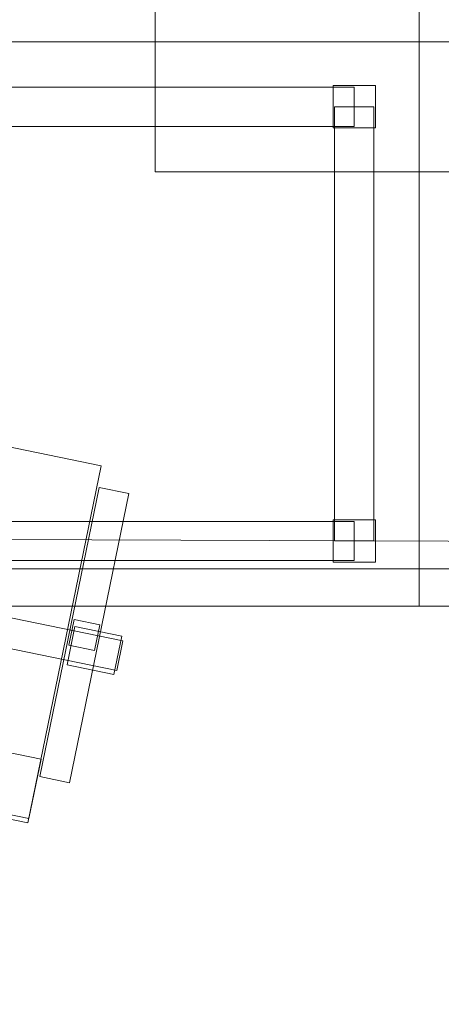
# Model space of a CAD drawing. Header units: millimetres. Extents: x -1675 to 29381, y -3645 to 22555.
# Tile 140 of 256: x 4997 to 5482, y 12750 to 13884. Entities that reach past the tile are written whole.
import ezdxf

# ---------------------------------------------------------------- set-up
doc = ezdxf.new("R2010")
doc.units = ezdxf.units.MM
doc.layers.add('A-GENM-____-OTLN', color=13, linetype='Continuous', lineweight=9)

msp = doc.modelspace()

# ---------------------------------------------------------------- meshes
at = {"layer": 'A-GENM-____-OTLN'}
mesh = msp.add_polyface(dxfattribs=at)
corners = [(9606, 11640, 1), (9606, 11190, 1), (9306, 11190, 1), (9306, 11640, 1), (256.8, 10770, 1), (6.8, 13252, 1), (256.8, 13252, 1), (6.8, 10170, 1), (5006, 11270.6, 1), (4706, 11640, 1), (5006, 11640, 1), (4706, 11204.6, 1), (256.8, 13303.6, 1), (256.8, 13450, 1), (6.8, 16140, 1), (256.8, 16140, 1), (256.8, 16249.1, 1), (13956, 16490, 1), (13776, 16140, 1), (13776, 17000, 1), (13956, 17000, 1), (14006, 16140, 1), (13956, 17990, 1), (13956, 17700, 1), (13776, 17700, 1), (13776, 18420, 1), (13956, 18420, 1), (12046, 18420, 1), (12896, 18420, 1), (12896, 18240, 1), (9606, 18240, 1), (9606, 17990, 1), (9306, 17990, 1), (11186, 18420, 1), (9306, 18420, 1), (9486, 18420, 1), (9486, 18420, 1), (10986, 18420, 1), (8336, 18420, 1), (8406, 18240, 1), (8156, 18240, 1), (6856, 18240, 1), (7156, 18420, 1), (7336, 18240, 1), (5230.7, 18420, 1), (5956, 18240, 1), (5006, 18240, 1), (4706, 18191, 1), (5006, 17990, 1), (4706, 17990, 1), (4706, 18240, 1), (256.8, 16450, 1), (256.8, 18240, 1), (256.8, 18420, 1), (256.8, 18850, 1)]
mesh.append_faces([[corners[k] for k in face] for face in [(8, 9, 10), (47, 48, 49)]], dxfattribs={"vtx0": -1})
mesh.append_faces([[corners[k] for k in face] for face in [(4, 5, 6), (5, 4, 7), (9, 8, 11), (13, 14, 15), (14, 13, 5), (18, 17, 21), (25, 22, 24), (30, 33, 29), (37, 30, 36), (41, 42, 43), (48, 47, 46)]], dxfattribs={"vtx0": -1, "vtx1": -1})
mesh.append_faces([[corners[k] for k in face] for face in [(35, 30, 34), (33, 30, 37), (44, 46, 47), (14, 53, 52)]], dxfattribs={"vtx0": -1, "vtx1": -1, "vtx2": -1})
mesh.append_faces([[corners[k] for k in face] for face in [(5, 12, 6), (14, 16, 15), (17, 18, 19), (22, 25, 26), (30, 32, 34), (30, 35, 36), (38, 39, 40), (44, 45, 46), (44, 47, 50), (53, 50, 52), (14, 54, 53)]], dxfattribs={"vtx0": -1, "vtx2": -1})
mesh.append_faces([[corners[k] for k in face] for face in [(13, 12, 5), (33, 27, 29), (51, 16, 14), (52, 51, 14)]], dxfattribs={"vtx1": -1, "vtx2": -1})
mesh.append_faces([[corners[k] for k in face] for face in [(0, 1, 2), (2, 3, 0), (19, 20, 17), (22, 23, 24), (27, 28, 29), (30, 31, 32)]], dxfattribs={"vtx2": -1})
mesh = msp.add_polyface(dxfattribs=at)
corners = [(4706, 11190, 2949), (256.8, 10225, 2949), (4706, 11204.6, 2949), (5006, 10170, 2949), (256.8, 10170, 2949), (5006, 11190, 2949), (5006, 11190, 2949), (5006, 11270.6, 2949), (256.8, 10770, 2949), (4706, 11640, 2949), (256.8, 13252, 2949), (5006, 11640, 2949), (256.8, 13303.6, 2949), (14006, 13252, 2949), (256.8, 16140, 2949), (13776, 16140, 2949), (256.8, 13450, 2949), (4706, 17990, 2949), (256.8, 16249.1, 2949), (4706, 18191, 2949), (5006, 17990, 2949), (5006, 18240, 2949), (5956, 18240, 2949), (256.8, 18240, 2949), (4706, 18240, 2949), (256.8, 16450, 2949), (6.8, 10170, 2949), (6.8, 13252, 2949), (6.8, 16140, 2949), (5230.7, 18420, 2949), (256.8, 18420, 2949), (256.8, 18850, 2949)]
mesh.append_faces([[corners[k] for k in face] for face in [(27, 8, 26), (28, 16, 27)]], dxfattribs={"vtx0": -1, "vtx1": -1})
mesh.append_faces([[corners[k] for k in face] for face in [(0, 1, 2), (0, 3, 4), (1, 0, 4), (3, 0, 5), (5, 0, 6), (7, 5, 6), (8, 2, 1), (2, 8, 9), (10, 11, 9), (9, 8, 10), (12, 13, 10), (14, 15, 16), (16, 15, 12), (17, 18, 19), (20, 21, 22), (20, 14, 17), (18, 17, 14), (19, 23, 24), (25, 19, 18), (23, 19, 25), (26, 1, 4), (2, 6, 0), (6, 2, 7), (8, 27, 10), (8, 1, 26), (7, 9, 11), (9, 7, 2), (27, 12, 10), (16, 28, 14), (16, 12, 27), (28, 18, 14), (19, 20, 17), (20, 19, 21), (29, 21, 19), (29, 19, 24), (25, 18, 28), (23, 25, 28), (28, 30, 23), (28, 31, 30)]], dxfattribs={"vtx0": -1, "vtx1": -1, "vtx2": -1})
mesh = msp.add_polyface(dxfattribs=at)
corners = [(9306, 10156.6, 2949), (5006, 10170, 2949), (9306, 10170, 2949), (9306, 11190, 2949), (5006, 11190, 2949), (13776, 10169.3, 2949), (13776, 10170, 2949), (9606, 11190, 2949), (9306, 11190, 2949), (5006, 11270.6, 2949), (14006, 13252, 2949), (9306, 11640, 2949), (13776, 10470, 2949), (9606, 11640, 2949), (5006, 11640, 2949), (256.8, 13252, 2949), (256.8, 13303.6, 2949), (14006, 16140, 2949), (13776, 16140, 2949), (9606, 17990, 2949), (9606, 18240, 2949), (12896, 18240, 2949), (6856, 18240, 2949), (5956, 18240, 2949), (6856, 18420, 2949), (8406, 18240, 2949), (9306, 18420, 2949), (9306, 17990, 2949), (256.8, 16140, 2949), (5006, 17990, 2949), (8156, 18240, 2949), (7336, 18240, 2949), (13776, 18420, 2949), (13776, 17700, 2949), (13776, 17000, 2949), (13956, 17000, 2949), (13956, 16490, 2949), (13956, 17990, 2949)]
mesh.append_faces([[corners[k] for k in face] for face in [(0, 1, 2), (3, 1, 4), (1, 3, 2), (5, 2, 6), (7, 6, 2), (3, 4, 8), (9, 8, 4), (10, 11, 9), (3, 8, 7), (6, 7, 12), (2, 3, 7), (13, 12, 7), (12, 13, 10), (8, 9, 11), (10, 13, 11), (10, 9, 14), (10, 14, 15), (10, 16, 17), (19, 20, 21), (22, 23, 24), (25, 26, 27), (28, 29, 18), (23, 22, 29), (30, 25, 27), (27, 18, 29), (29, 22, 31), (31, 30, 27), (19, 18, 27), (29, 31, 27), (21, 32, 33), (34, 33, 35), (21, 18, 19), (34, 21, 33), (18, 21, 34), (13, 7, 8), (8, 11, 13), (36, 18, 34), (32, 37, 33), (20, 19, 27), (20, 27, 26)]], dxfattribs={"vtx0": -1, "vtx1": -1, "vtx2": -1})
mesh.append_faces([[corners[k] for k in face] for face in [(18, 17, 16)]], dxfattribs={"vtx1": -1, "vtx2": -1})
mesh = msp.add_polyface(dxfattribs=at)
corners = [(9306, 10130, 1), (5006, 10144.3, 1), (9306, 10156.6, 1), (5006, 10130, 1), (5006, 10170, 1), (9306, 10170, 1), (9306, 11190, 1), (5006, 11190, 1), (256.8, 10130.7, 1), (13776, 10130, 1), (13776, 10169.3, 1), (256.8, 10170, 1), (13776, 10170, 1), (4706, 11190, 1), (256.8, 10225, 1), (4706, 11204.6, 1), (9606, 11190, 1), (9306, 11190, 1), (5006, 11270.6, 1), (14006, 13252, 1), (9306, 11640, 1), (13776, 10470, 1), (5006, 11190, 1), (9606, 11640, 1), (5006, 11640, 1), (256.8, 10770, 1), (256.8, 13252, 1), (4706, 11640, 1), (256.8, 13303.6, 1), (14006, 16140, 1), (13776, 16140, 1), (256.8, 16140, 1), (256.8, 13450, 1), (256.8, 16249.1, 1), (4706, 17990, 1), (5006, 17990, 1)]
mesh.append_faces([[corners[k] for k in face] for face in [(9, 2, 10), (11, 1, 8), (10, 5, 12), (13, 14, 15), (14, 13, 11), (12, 16, 21), (23, 21, 16), (18, 7, 22), (17, 18, 20), (25, 15, 14), (15, 25, 27), (28, 19, 26), (31, 30, 32), (32, 30, 28), (33, 34, 31)]], dxfattribs={"vtx0": -1, "vtx1": -1})
mesh.append_faces([[corners[k] for k in face] for face in [(0, 1, 2), (1, 0, 3), (2, 4, 5), (4, 2, 1), (6, 4, 7), (4, 6, 5), (3, 8, 1), (2, 9, 0), (1, 11, 4), (5, 10, 2), (16, 12, 5), (6, 7, 17), (18, 17, 7), (13, 4, 11), (19, 20, 18), (4, 13, 7), (5, 6, 16), (21, 23, 19), (19, 24, 26), (19, 28, 29), (31, 35, 30)]], dxfattribs={"vtx0": -1, "vtx1": -1, "vtx2": -1})
mesh.append_faces([[corners[k] for k in face] for face in [(6, 17, 16), (7, 13, 22), (19, 23, 20), (19, 18, 24), (26, 24, 27), (27, 25, 26)]], dxfattribs={"vtx0": -1, "vtx2": -1})
mesh.append_faces([[corners[k] for k in face] for face in [(30, 29, 28)]], dxfattribs={"vtx1": -1, "vtx2": -1})
mesh = msp.add_polyface(dxfattribs=at)
corners = [(14006, 16140), (6.8, 13252), (14006, 13252)]
mesh.append_faces([[corners[k] for k in face] for face in [(1, 2, 0)]])
mesh = msp.add_polyface(dxfattribs=at)
corners = [(14006, 13252, -50), (6.8, 16140, -50), (14006, 16140, -50)]
mesh.append_faces([[corners[k] for k in face] for face in [(1, 2, 0)]])
mesh = msp.add_polyface(dxfattribs=at)
corners = [(6.8, 13252, -50), (6.8, 16140, -50), (14006, 13252, -50)]
mesh.append_faces([[corners[k] for k in face] for face in [(1, 2, 0)]])
mesh = msp.add_polyface(dxfattribs=at)
corners = [(6.8, 16140), (6.8, 13252), (14006, 16140)]
mesh.append_faces([[corners[k] for k in face] for face in [(1, 2, 0)]])
mesh = msp.add_polyface(dxfattribs=at)
corners = [(14006, 16140, 3000), (6.8, 13252, 3000), (14006, 13252, 3000)]
mesh.append_faces([[corners[k] for k in face] for face in [(1, 2, 0)]])
mesh = msp.add_polyface(dxfattribs=at)
corners = [(14006, 13252, 2950), (6.8, 16140, 2950), (14006, 16140, 2950)]
mesh.append_faces([[corners[k] for k in face] for face in [(1, 2, 0)]])
mesh = msp.add_polyface(dxfattribs=at)
corners = [(6.8, 13252, 2950), (6.8, 16140, 2950), (14006, 13252, 2950)]
mesh.append_faces([[corners[k] for k in face] for face in [(1, 2, 0)]])
mesh = msp.add_polyface(dxfattribs=at)
corners = [(6.8, 16140, 3000), (6.8, 13252, 3000), (14006, 16140, 3000)]
mesh.append_faces([[corners[k] for k in face] for face in [(1, 2, 0)]])
mesh = msp.add_polyface(dxfattribs=at)
corners = [(4056.8, 14509.1, 750), (4056.8, 13859.1, 750), (5456.8, 13859.1, 750), (5456.8, 14509.1, 750)]
mesh.append_faces([[corners[k] for k in face] for face in [(3, 0, 1, 2)]])
mesh = msp.add_polyface(dxfattribs=at)
corners = [(5456.8, 14509.1, 710), (5456.8, 13859.1, 710), (4056.8, 13859.1, 710), (4056.8, 14509.1, 710)]
mesh.append_faces([[corners[k] for k in face] for face in [(3, 0, 1, 2)]])
mesh = msp.add_polyface(dxfattribs=at)
corners = [(5456.8, 13859.1, 710), (5456.8, 14509.1, 710), (5456.8, 14509.1, 750), (5456.8, 13859.1, 750)]
mesh.append_faces([[corners[k] for k in face] for face in [(2, 3, 0, 1)]])
mesh = msp.add_polyface(dxfattribs=at)
corners = [(5456.8, 14509.1, 710), (5456.8, 13859.1, 710), (5456.8, 13859.1, 750), (5456.8, 14509.1, 750)]
mesh.append_faces([[corners[k] for k in face] for face in [(0, 1, 2, 3)]])
mesh = msp.add_polyface(dxfattribs=at)
corners = [(5456.8, 14509.1, 750), (5456.8, 13859.1, 750), (6856.8, 13859.1, 750), (6856.8, 14509.1, 750)]
mesh.append_faces([[corners[k] for k in face] for face in [(3, 0, 1, 2)]])
mesh = msp.add_polyface(dxfattribs=at)
corners = [(6856.8, 14509.1, 710), (6856.8, 13859.1, 710), (5456.8, 13859.1, 710), (5456.8, 14509.1, 710)]
mesh.append_faces([[corners[k] for k in face] for face in [(3, 0, 1, 2)]])
mesh = msp.add_polyface(dxfattribs=at)
corners = [(5152.5, 14009.1, 2910), (5152.5, 13709.1, 2910), (5152.5, 13709.1, 2950), (5152.5, 14009.1, 2950)]
mesh.append_faces([[corners[k] for k in face] for face in [(0, 1, 2, 3)]])
mesh = msp.add_polyface(dxfattribs=at)
corners = [(5152.5, 13709.1, 2950), (6352.5, 13709.1, 2950), (6352.5, 14009.1, 2950), (5152.5, 14009.1, 2950)]
mesh.append_faces([[corners[k] for k in face] for face in [(3, 0, 1, 2)]])
mesh = msp.add_polyface(dxfattribs=at)
corners = [(5152.5, 13709.1, 2910), (5152.5, 14009.1, 2910), (6352.5, 14009.1, 2910), (6352.5, 13709.1, 2910)]
mesh.append_faces([[corners[k] for k in face] for face in [(2, 3, 0, 1)]])
mesh = msp.add_polyface(dxfattribs=at)
corners = [(5456.8, 13859.1, 710), (4056.8, 13859.1, 710), (4056.8, 13859.1, 750), (5456.8, 13859.1, 750)]
mesh.append_faces([[corners[k] for k in face] for face in [(0, 1, 2, 3)]])
mesh = msp.add_polyface(dxfattribs=at)
corners = [(4056.8, 13859.1, 750), (4056.8, 13209.1, 750), (5456.8, 13209.1, 750), (5456.8, 13859.1, 750)]
mesh.append_faces([[corners[k] for k in face] for face in [(0, 1, 2, 3)]])
mesh = msp.add_polyface(dxfattribs=at)
corners = [(5456.8, 13859.1, 710), (5456.8, 13209.1, 710), (4056.8, 13209.1, 710), (4056.8, 13859.1, 710)]
mesh.append_faces([[corners[k] for k in face] for face in [(0, 1, 2, 3)]])
mesh = msp.add_polyface(dxfattribs=at)
corners = [(4056.8, 13859.1, 710), (5456.8, 13859.1, 710), (5456.8, 13859.1, 750), (4056.8, 13859.1, 750)]
mesh.append_faces([[corners[k] for k in face] for face in [(2, 3, 0, 1)]])
mesh = msp.add_polyface(dxfattribs=at)
corners = [(5456.8, 13209.1, 710), (5456.8, 13859.1, 710), (5456.8, 13859.1, 750), (5456.8, 13209.1, 750)]
mesh.append_faces([[corners[k] for k in face] for face in [(2, 3, 0, 1)]])
mesh = msp.add_polyface(dxfattribs=at)
corners = [(5456.8, 13859.1, 710), (5456.8, 13209.1, 710), (5456.8, 13209.1, 750), (5456.8, 13859.1, 750)]
mesh.append_faces([[corners[k] for k in face] for face in [(0, 1, 2, 3)]])
mesh = msp.add_polyface(dxfattribs=at)
corners = [(6856.8, 13859.1, 710), (5456.8, 13859.1, 710), (5456.8, 13859.1, 750), (6856.8, 13859.1, 750)]
mesh.append_faces([[corners[k] for k in face] for face in [(0, 1, 2, 3)]])
mesh = msp.add_polyface(dxfattribs=at)
corners = [(5456.8, 13859.1, 750), (5456.8, 13209.1, 750), (6856.8, 13209.1, 750), (6856.8, 13859.1, 750)]
mesh.append_faces([[corners[k] for k in face] for face in [(0, 1, 2, 3)]])
mesh = msp.add_polyface(dxfattribs=at)
corners = [(6856.8, 13859.1, 710), (6856.8, 13209.1, 710), (5456.8, 13209.1, 710), (5456.8, 13859.1, 710)]
mesh.append_faces([[corners[k] for k in face] for face in [(0, 1, 2, 3)]])
mesh = msp.add_polyface(dxfattribs=at)
corners = [(5456.8, 13859.1, 710), (6856.8, 13859.1, 710), (6856.8, 13859.1, 750), (5456.8, 13859.1, 750)]
mesh.append_faces([[corners[k] for k in face] for face in [(2, 3, 0, 1)]])
mesh = msp.add_polyface(dxfattribs=at)
corners = [(5381.8, 13806.6, 640), (4131.8, 13806.6, 640), (4131.8, 13806.6, 710), (5381.8, 13806.6, 710)]
mesh.append_faces([[corners[k] for k in face] for face in [(0, 1, 2, 3)]])
mesh = msp.add_polyface(dxfattribs=at)
corners = [(4131.8, 13761.6, 640), (4131.8, 13806.6, 640), (5381.8, 13806.6, 640), (5381.8, 13761.6, 640)]
mesh.append_faces([[corners[k] for k in face] for face in [(1, 2, 3, 0)]])
mesh = msp.add_polyface(dxfattribs=at)
corners = [(4131.8, 13761.6, 710), (5381.8, 13761.6, 710), (5381.8, 13806.6, 710), (4131.8, 13806.6, 710)]
mesh.append_faces([[corners[k] for k in face] for face in [(2, 3, 0, 1)]])
mesh = msp.add_polyface(dxfattribs=at)
corners = [(5357.5, 13808.5, 50), (5357.5, 13759.8, 50), (5357.5, 13759.8, 710), (5357.5, 13808.5, 710)]
mesh.append_faces([[corners[k] for k in face] for face in [(3, 0, 1, 2)]])
mesh = msp.add_polyface(dxfattribs=at)
corners = [(5406.2, 13808.5, 50), (5357.5, 13808.5, 50), (5357.5, 13808.5, 710), (5406.2, 13808.5, 710)]
mesh.append_faces([[corners[k] for k in face] for face in [(3, 0, 1, 2)]])
mesh = msp.add_polyface(dxfattribs=at)
corners = [(5357.5, 13759.8, 50), (5357.5, 13808.5, 50), (5406.2, 13808.5, 50), (5406.2, 13759.8, 50)]
mesh.append_faces([[corners[k] for k in face] for face in [(2, 3, 0, 1)]])
mesh = msp.add_polyface(dxfattribs=at)
corners = [(5357.5, 13759.8, 710), (5406.2, 13759.8, 710), (5406.2, 13808.5, 710), (5357.5, 13808.5, 710)]
mesh.append_faces([[corners[k] for k in face] for face in [(3, 0, 1, 2)]])
mesh = msp.add_polyface(dxfattribs=at)
corners = [(5381.8, 13761.6, 640), (5381.8, 13806.6, 640), (5381.8, 13806.6, 710), (5381.8, 13761.6, 710)]
mesh.append_faces([[corners[k] for k in face] for face in [(1, 2, 3, 0)]])
mesh = msp.add_polyface(dxfattribs=at)
corners = [(5406.2, 13759.8, 50), (5406.2, 13808.5, 50), (5406.2, 13808.5, 710), (5406.2, 13759.8, 710)]
mesh.append_faces([[corners[k] for k in face] for face in [(1, 2, 3, 0)]])
mesh = msp.add_polyface(dxfattribs=at)
corners = [(5359.3, 13784.1, 640), (5359.3, 13284.1, 640), (5359.3, 13284.1, 710), (5359.3, 13784.1, 710)]
mesh.append_faces([[corners[k] for k in face] for face in [(0, 1, 2, 3)]])
mesh = msp.add_polyface(dxfattribs=at)
corners = [(5404.3, 13284.1, 640), (5359.3, 13284.1, 640), (5359.3, 13784.1, 640), (5404.3, 13784.1, 640)]
mesh.append_faces([[corners[k] for k in face] for face in [(3, 0, 1, 2)]])
mesh = msp.add_polyface(dxfattribs=at)
corners = [(5404.3, 13284.1, 710), (5404.3, 13784.1, 710), (5359.3, 13784.1, 710), (5359.3, 13284.1, 710)]
mesh.append_faces([[corners[k] for k in face] for face in [(2, 3, 0, 1)]])
mesh = msp.add_polyface(dxfattribs=at)
corners = [(5404.3, 13784.1, 640), (5359.3, 13784.1, 640), (5359.3, 13784.1, 710), (5404.3, 13784.1, 710)]
mesh.append_faces([[corners[k] for k in face] for face in [(3, 0, 1, 2)]])
mesh = msp.add_polyface(dxfattribs=at)
corners = [(5404.3, 13284.1, 640), (5404.3, 13784.1, 640), (5404.3, 13784.1, 710), (5404.3, 13284.1, 710)]
mesh.append_faces([[corners[k] for k in face] for face in [(2, 3, 0, 1)]])
mesh = msp.add_polyface(dxfattribs=at)
corners = [(4131.8, 13761.6, 640), (5381.8, 13761.6, 640), (5381.8, 13761.6, 710), (4131.8, 13761.6, 710)]
mesh.append_faces([[corners[k] for k in face] for face in [(2, 3, 0, 1)]])
mesh = msp.add_polyface(dxfattribs=at)
corners = [(5357.5, 13759.8, 50), (5406.2, 13759.8, 50), (5406.2, 13759.8, 710), (5357.5, 13759.8, 710)]
mesh.append_faces([[corners[k] for k in face] for face in [(1, 2, 3, 0)]])
mesh = msp.add_polyface(dxfattribs=at)
corners = [(5152.5, 13709.1, 2910), (6352.5, 13709.1, 2910), (6352.5, 13709.1, 2950), (5152.5, 13709.1, 2950)]
mesh.append_faces([[corners[k] for k in face] for face in [(2, 3, 0, 1)]])
mesh = msp.add_polyface(dxfattribs=at)
corners = [(4555.6, 13052, 400), (4640.1, 13463.4, 400), (5090.7, 13370.8, 400), (5006.2, 12959.4, 400)]
mesh.append_faces([[corners[k] for k in face] for face in [(2, 3, 0, 1)]])
mesh = msp.add_polyface(dxfattribs=at)
corners = [(4555.6, 13052, 470), (5006.2, 12959.4, 470), (5090.7, 13370.8, 470), (4640.1, 13463.4, 470)]
mesh.append_faces([[corners[k] for k in face] for face in [(2, 3, 0, 1)]])
mesh = msp.add_polyface(dxfattribs=at)
corners = [(5090.7, 13370.8, 400), (4640.1, 13463.4, 400), (4640.1, 13463.4, 470), (5090.7, 13370.8, 470)]
mesh.append_faces([[corners[k] for k in face] for face in [(0, 1, 2, 3)]])
mesh = msp.add_polyface(dxfattribs=at)
corners = [(5006.2, 12959.4, 400), (5090.7, 13370.8, 400), (5090.7, 13370.8, 470), (5006.2, 12959.4, 470)]
mesh.append_faces([[corners[k] for k in face] for face in [(1, 2, 3, 0)]])
mesh = msp.add_polyface(dxfattribs=at)
corners = [(5088.1, 13345.8, 612.5), (5019.7, 13012.8, 612.5), (5019.7, 13012.8, 647.5), (5088.1, 13345.8, 647.5)]
mesh.append_faces([[corners[k] for k in face] for face in [(0, 1, 2, 3)]])
mesh = msp.add_polyface(dxfattribs=at)
corners = [(5019.7, 13012.8, 612.5), (5088.1, 13345.8, 612.5), (5122.4, 13338.8, 612.5), (5054, 13005.7, 612.5)]
mesh.append_faces([[corners[k] for k in face] for face in [(1, 2, 3, 0)]])
mesh = msp.add_polyface(dxfattribs=at)
corners = [(5019.7, 13012.8, 647.5), (5054, 13005.7, 647.5), (5122.4, 13338.8, 647.5), (5088.1, 13345.8, 647.5)]
mesh.append_faces([[corners[k] for k in face] for face in [(3, 0, 1, 2)]])
mesh = msp.add_polyface(dxfattribs=at)
corners = [(5054, 13005.7, 612.5), (5122.4, 13338.8, 612.5), (5122.4, 13338.8, 647.5), (5054, 13005.7, 647.5)]
mesh.append_faces([[corners[k] for k in face] for face in [(2, 3, 0, 1)]])
mesh = msp.add_polyface(dxfattribs=at)
corners = [(5122.4, 13338.8, 612.5), (5088.1, 13345.8, 612.5), (5088.1, 13345.8, 647.5), (5122.4, 13338.8, 647.5)]
mesh.append_faces([[corners[k] for k in face] for face in [(0, 1, 2, 3)]])
mesh = msp.add_polyface(dxfattribs=at)
corners = [(5381.8, 13306.6, 640), (4131.8, 13306.6, 640), (4131.8, 13306.6, 710), (5381.8, 13306.6, 710)]
mesh.append_faces([[corners[k] for k in face] for face in [(0, 1, 2, 3)]])
mesh = msp.add_polyface(dxfattribs=at)
corners = [(4131.8, 13261.6, 640), (4131.8, 13306.6, 640), (5381.8, 13306.6, 640), (5381.8, 13261.6, 640)]
mesh.append_faces([[corners[k] for k in face] for face in [(1, 2, 3, 0)]])
mesh = msp.add_polyface(dxfattribs=at)
corners = [(4131.8, 13261.6, 710), (5381.8, 13261.6, 710), (5381.8, 13306.6, 710), (4131.8, 13306.6, 710)]
mesh.append_faces([[corners[k] for k in face] for face in [(2, 3, 0, 1)]])
mesh = msp.add_polyface(dxfattribs=at)
corners = [(5357.5, 13308.5, 50), (5357.5, 13259.8, 50), (5357.5, 13259.8, 710), (5357.5, 13308.5, 710)]
mesh.append_faces([[corners[k] for k in face] for face in [(3, 0, 1, 2)]])
mesh = msp.add_polyface(dxfattribs=at)
corners = [(5406.2, 13308.5, 50), (5357.5, 13308.5, 50), (5357.5, 13308.5, 710), (5406.2, 13308.5, 710)]
mesh.append_faces([[corners[k] for k in face] for face in [(3, 0, 1, 2)]])
mesh = msp.add_polyface(dxfattribs=at)
corners = [(5357.5, 13259.8, 50), (5357.5, 13308.5, 50), (5406.2, 13308.5, 50), (5406.2, 13259.8, 50)]
mesh.append_faces([[corners[k] for k in face] for face in [(2, 3, 0, 1)]])
mesh = msp.add_polyface(dxfattribs=at)
corners = [(5357.5, 13259.8, 710), (5406.2, 13259.8, 710), (5406.2, 13308.5, 710), (5357.5, 13308.5, 710)]
mesh.append_faces([[corners[k] for k in face] for face in [(3, 0, 1, 2)]])
mesh = msp.add_polyface(dxfattribs=at)
corners = [(5381.8, 13261.6, 640), (5381.8, 13306.6, 640), (5381.8, 13306.6, 710), (5381.8, 13261.6, 710)]
mesh.append_faces([[corners[k] for k in face] for face in [(1, 2, 3, 0)]])
mesh = msp.add_polyface(dxfattribs=at)
corners = [(5406.2, 13259.8, 50), (5406.2, 13308.5, 50), (5406.2, 13308.5, 710), (5406.2, 13259.8, 710)]
mesh.append_faces([[corners[k] for k in face] for face in [(1, 2, 3, 0)]])
mesh = msp.add_polyface(dxfattribs=at)
corners = [(5359.3, 13284.1, 640), (5404.3, 13284.1, 640), (5404.3, 13284.1, 710), (5359.3, 13284.1, 710)]
mesh.append_faces([[corners[k] for k in face] for face in [(1, 2, 3, 0)]])
mesh = msp.add_polyface(dxfattribs=at)
corners = [(4131.8, 13261.6, 640), (5381.8, 13261.6, 640), (5381.8, 13261.6, 710), (4131.8, 13261.6, 710)]
mesh.append_faces([[corners[k] for k in face] for face in [(2, 3, 0, 1)]])
mesh = msp.add_polyface(dxfattribs=at)
corners = [(5357.5, 13259.8, 50), (5406.2, 13259.8, 50), (5406.2, 13259.8, 710), (5357.5, 13259.8, 710)]
mesh.append_faces([[corners[k] for k in face] for face in [(1, 2, 3, 0)]])
mesh = msp.add_polyface(dxfattribs=at)
corners = [(14006, 10170, -50), (6.8, 13252, -50), (14006, 13252, -50)]
mesh.append_faces([[corners[k] for k in face] for face in [(1, 2, 0)]])
mesh = msp.add_polyface(dxfattribs=at)
corners = [(14006, 13252), (6.8, 10170), (14006, 10170)]
mesh.append_faces([[corners[k] for k in face] for face in [(1, 2, 0)]])
mesh = msp.add_polyface(dxfattribs=at)
corners = [(6.8, 13252), (6.8, 13252, -50), (14006, 13252)]
mesh.append_faces([[corners[k] for k in face] for face in [(0, 1, 2)]])
mesh = msp.add_polyface(dxfattribs=at)
corners = [(6.8, 10170, -50), (6.8, 13252, -50), (14006, 10170, -50)]
mesh.append_faces([[corners[k] for k in face] for face in [(1, 2, 0)]])
mesh = msp.add_polyface(dxfattribs=at)
corners = [(6.8, 13252), (6.8, 10170), (14006, 13252)]
mesh.append_faces([[corners[k] for k in face] for face in [(1, 2, 0)]])
mesh = msp.add_polyface(dxfattribs=at)
corners = [(6.8, 13252), (14006, 13252, -50), (6.8, 13252, -50)]
mesh.append_faces([[corners[k] for k in face] for face in [(0, 1, 2)]])
mesh = msp.add_polyface(dxfattribs=at)
corners = [(14006, 13252), (14006, 13252, -50), (6.8, 13252)]
mesh.append_faces([[corners[k] for k in face] for face in [(0, 1, 2)]])
mesh = msp.add_polyface(dxfattribs=at)
corners = [(14006, 13252), (6.8, 13252, -50), (14006, 13252, -50)]
mesh.append_faces([[corners[k] for k in face] for face in [(0, 1, 2)]])
mesh = msp.add_polyface(dxfattribs=at)
corners = [(14006, 10170, 2950), (6.8, 13252, 2950), (14006, 13252, 2950)]
mesh.append_faces([[corners[k] for k in face] for face in [(1, 2, 0)]])
mesh = msp.add_polyface(dxfattribs=at)
corners = [(14006, 13252, 3000), (6.8, 10170, 3000), (14006, 10170, 3000)]
mesh.append_faces([[corners[k] for k in face] for face in [(1, 2, 0)]])
mesh = msp.add_polyface(dxfattribs=at)
corners = [(6.8, 13252, 3000), (6.8, 13252, 2950), (14006, 13252, 3000)]
mesh.append_faces([[corners[k] for k in face] for face in [(0, 1, 2)]])
mesh = msp.add_polyface(dxfattribs=at)
corners = [(6.8, 10170, 2950), (6.8, 13252, 2950), (14006, 10170, 2950)]
mesh.append_faces([[corners[k] for k in face] for face in [(1, 2, 0)]])
mesh = msp.add_polyface(dxfattribs=at)
corners = [(6.8, 13252, 3000), (6.8, 10170, 3000), (14006, 13252, 3000)]
mesh.append_faces([[corners[k] for k in face] for face in [(1, 2, 0)]])
mesh = msp.add_polyface(dxfattribs=at)
corners = [(6.8, 13252, 3000), (14006, 13252, 2950), (6.8, 13252, 2950)]
mesh.append_faces([[corners[k] for k in face] for face in [(0, 1, 2)]])
mesh = msp.add_polyface(dxfattribs=at)
corners = [(14006, 13252, 3000), (14006, 13252, 2950), (6.8, 13252, 3000)]
mesh.append_faces([[corners[k] for k in face] for face in [(0, 1, 2)]])
mesh = msp.add_polyface(dxfattribs=at)
corners = [(14006, 13252, 3000), (6.8, 13252, 2950), (14006, 13252, 2950)]
mesh.append_faces([[corners[k] for k in face] for face in [(0, 1, 2)]])
mesh = msp.add_polyface(dxfattribs=at)
corners = [(4814.7, 13195.2, 82.5), (4821.8, 13229.5, 82.5), (5115.6, 13169.1, 82.5), (5108.6, 13134.9, 82.5)]
mesh.append_faces([[corners[k] for k in face] for face in [(1, 2, 3, 0)]])
mesh = msp.add_polyface(dxfattribs=at)
corners = [(4814.7, 13195.2, 117.5), (5108.6, 13134.9, 117.5), (5115.6, 13169.1, 117.5), (4821.8, 13229.5, 117.5)]
mesh.append_faces([[corners[k] for k in face] for face in [(3, 0, 1, 2)]])
mesh = msp.add_polyface(dxfattribs=at)
corners = [(5115.6, 13169.1, 82.5), (4821.8, 13229.5, 82.5), (4821.8, 13229.5, 117.5), (5115.6, 13169.1, 117.5)]
mesh.append_faces([[corners[k] for k in face] for face in [(0, 1, 2, 3)]])
mesh = msp.add_polyface(dxfattribs=at)
corners = [(4056.8, 13209.1, 710), (5456.8, 13209.1, 710), (5456.8, 13209.1, 750), (4056.8, 13209.1, 750)]
mesh.append_faces([[corners[k] for k in face] for face in [(2, 3, 0, 1)]])
mesh = msp.add_polyface(dxfattribs=at)
corners = [(5456.8, 13209.1, 710), (6856.8, 13209.1, 710), (6856.8, 13209.1, 750), (5456.8, 13209.1, 750)]
mesh.append_faces([[corners[k] for k in face] for face in [(2, 3, 0, 1)]])
mesh = msp.add_polyface(dxfattribs=at)
corners = [(4814.7, 13195.2, 82.5), (5108.6, 13134.9, 82.5), (5108.6, 13134.9, 117.5), (4814.7, 13195.2, 117.5)]
mesh.append_faces([[corners[k] for k in face] for face in [(2, 3, 0, 1)]])
mesh = msp.add_polyface(dxfattribs=at)
corners = [(5059.4, 13193.5, 440), (5053.3, 13164.1, 440), (5053.3, 13164.1, 640), (5059.4, 13193.5, 640)]
mesh.append_faces([[corners[k] for k in face] for face in [(0, 1, 2, 3)]])
mesh = msp.add_polyface(dxfattribs=at)
corners = [(5053.3, 13164.1, 440), (5059.4, 13193.5, 440), (5088.8, 13187.4, 440), (5082.7, 13158, 440)]
mesh.append_faces([[corners[k] for k in face] for face in [(1, 2, 3, 0)]])
mesh = msp.add_polyface(dxfattribs=at)
corners = [(5053.3, 13164.1, 640), (5082.7, 13158, 640), (5088.8, 13187.4, 640), (5059.4, 13193.5, 640)]
mesh.append_faces([[corners[k] for k in face] for face in [(3, 0, 1, 2)]])
mesh = msp.add_polyface(dxfattribs=at)
corners = [(5088.8, 13187.4, 440), (5059.4, 13193.5, 440), (5059.4, 13193.5, 640), (5088.8, 13187.4, 640)]
mesh.append_faces([[corners[k] for k in face] for face in [(3, 0, 1, 2)]])
mesh = msp.add_polyface(dxfattribs=at)
corners = [(5060.3, 13185.6, 35), (5051.3, 13141.5, 35), (5051.3, 13141.5, 95), (5060.3, 13185.6, 95)]
mesh.append_faces([[corners[k] for k in face] for face in [(0, 1, 2, 3)]])
mesh = msp.add_polyface(dxfattribs=at)
corners = [(5051.3, 13141.5, 35), (5060.3, 13185.6, 35), (5114.2, 13174.5, 35), (5105.1, 13130.5, 35)]
mesh.append_faces([[corners[k] for k in face] for face in [(1, 2, 3, 0)]])
mesh = msp.add_polyface(dxfattribs=at)
corners = [(5051.3, 13141.5, 95), (5105.1, 13130.5, 95), (5114.2, 13174.5, 95), (5060.3, 13185.6, 95)]
mesh.append_faces([[corners[k] for k in face] for face in [(3, 0, 1, 2)]])
mesh = msp.add_polyface(dxfattribs=at)
corners = [(5114.2, 13174.5, 35), (5060.3, 13185.6, 35), (5060.3, 13185.6, 95), (5114.2, 13174.5, 95)]
mesh.append_faces([[corners[k] for k in face] for face in [(0, 1, 2, 3)]])
mesh = msp.add_polyface(dxfattribs=at)
corners = [(5082.7, 13158, 440), (5088.8, 13187.4, 440), (5088.8, 13187.4, 640), (5082.7, 13158, 640)]
mesh.append_faces([[corners[k] for k in face] for face in [(1, 2, 3, 0)]])
mesh = msp.add_polyface(dxfattribs=at)
corners = [(5105.1, 13130.5, 35), (5114.2, 13174.5, 35), (5114.2, 13174.5, 95), (5105.1, 13130.5, 95)]
mesh.append_faces([[corners[k] for k in face] for face in [(2, 3, 0, 1)]])
mesh = msp.add_polyface(dxfattribs=at)
corners = [(5108.6, 13134.9, 82.5), (5115.6, 13169.1, 82.5), (5115.6, 13169.1, 117.5), (5108.6, 13134.9, 117.5)]
mesh.append_faces([[corners[k] for k in face] for face in [(2, 3, 0, 1)]])
mesh = msp.add_polyface(dxfattribs=at)
corners = [(5053.3, 13164.1, 440), (5082.7, 13158, 440), (5082.7, 13158, 640), (5053.3, 13164.1, 640)]
mesh.append_faces([[corners[k] for k in face] for face in [(1, 2, 3, 0)]])
mesh = msp.add_polyface(dxfattribs=at)
corners = [(5051.3, 13141.5, 35), (5105.1, 13130.5, 35), (5105.1, 13130.5, 95), (5051.3, 13141.5, 95)]
mesh.append_faces([[corners[k] for k in face] for face in [(2, 3, 0, 1)]])
mesh = msp.add_polyface(dxfattribs=at)
corners = [(4556.6, 13056.9, 460), (4570.7, 13125.4, 460), (5021.3, 13032.9, 460), (5007.2, 12964.3, 460)]
mesh.append_faces([[corners[k] for k in face] for face in [(1, 2, 3, 0)]])
mesh = msp.add_polyface(dxfattribs=at)
corners = [(4556.6, 13056.9, 940), (5007.2, 12964.3, 940), (5021.3, 13032.9, 940), (4570.7, 13125.4, 940)]
mesh.append_faces([[corners[k] for k in face] for face in [(3, 0, 1, 2)]])
mesh = msp.add_polyface(dxfattribs=at)
corners = [(5021.3, 13032.9, 460), (4570.7, 13125.4, 460), (4570.7, 13125.4, 940), (5021.3, 13032.9, 940)]
mesh.append_faces([[corners[k] for k in face] for face in [(0, 1, 2, 3)]])
mesh = msp.add_polyface(dxfattribs=at)
corners = [(4555.6, 13052, 400), (5006.2, 12959.4, 400), (5006.2, 12959.4, 470), (4555.6, 13052, 470)]
mesh.append_faces([[corners[k] for k in face] for face in [(2, 3, 0, 1)]])
mesh = msp.add_polyface(dxfattribs=at)
corners = [(4556.6, 13056.9, 460), (5007.2, 12964.3, 460), (5007.2, 12964.3, 940), (4556.6, 13056.9, 940)]
mesh.append_faces([[corners[k] for k in face] for face in [(1, 2, 3, 0)]])
mesh = msp.add_polyface(dxfattribs=at)
corners = [(5007.2, 12964.3, 460), (5021.3, 13032.9, 460), (5021.3, 13032.9, 940), (5007.2, 12964.3, 940)]
mesh.append_faces([[corners[k] for k in face] for face in [(1, 2, 3, 0)]])
mesh = msp.add_polyface(dxfattribs=at)
corners = [(5019.7, 13012.8, 612.5), (5054, 13005.7, 612.5), (5054, 13005.7, 647.5), (5019.7, 13012.8, 647.5)]
mesh.append_faces([[corners[k] for k in face] for face in [(1, 2, 3, 0)]])

doc.saveas('drawing.dxf')
